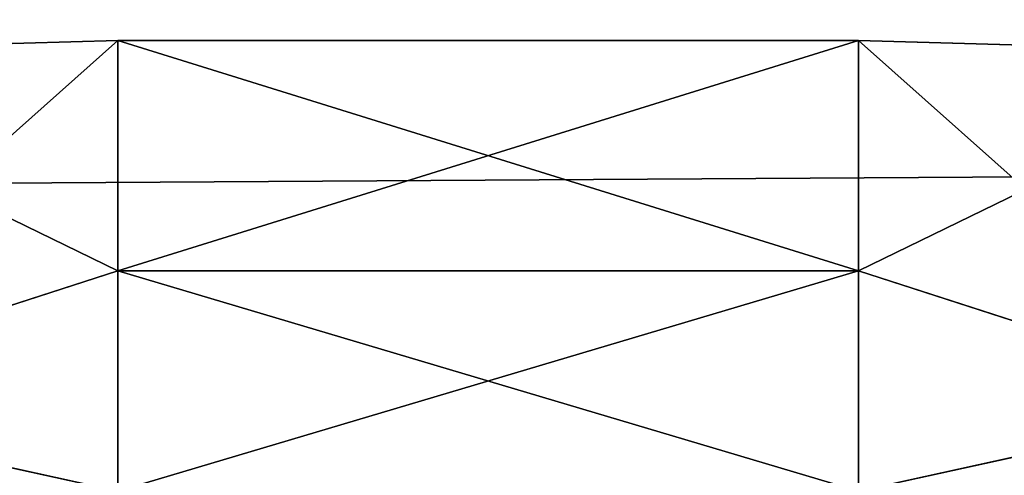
# Model space of a CAD drawing. Header units: millimetres. Extents: x -125 to 125, y -4 to 53.
# Tile 103 of 140: x 74.228 to 75.851, y -0.787 to -0.036. Entities that reach past the tile are written whole.
import ezdxf

# ---------------------------------------------------------------- set-up
doc = ezdxf.new("R2010")
doc.units = ezdxf.units.MM
doc.header["$LTSCALE"] = 65.185185
for name, color, linetype in [('103', 7, 'CONTINUOUS'), ('110', 7, 'CONTINUOUS'), ('111', 7, 'CONTINUOUS'), ('120', 7, 'CONTINUOUS'), ('127', 7, 'CONTINUOUS'), ('128', 7, 'CONTINUOUS'), ('4', 7, 'CONTINUOUS'), ('6', 7, 'CONTINUOUS')]:
    doc.layers.add(name, color=color, linetype=linetype)

msp = doc.modelspace()

# ---------------------------------------------------------------- linework, layer by layer
at = {"layer": '103', "color": 7, "linetype": 'Continuous'}
for points in [[(75.6105, -0.0698, 111.9674), (74.3895, -0.0698, 111.9674), (74.3895, -0.4499, 111.9174), (75.6105, -0.0698, 111.9674)], [(75.6105, -0.4499, 111.9174), (75.6105, -0.0698, 111.9674), (74.3895, -0.4499, 111.9174), (75.6105, -0.4499, 111.9174)], [(74.3895, -0.8135, 111.7957), (75.6105, -0.4499, 111.9174), (74.3895, -0.4499, 111.9174), (74.3895, -0.8135, 111.7957)], [(75.6105, -0.8135, 111.7957), (75.6105, -0.4499, 111.9174), (74.3895, -0.8135, 111.7957), (75.6105, -0.8135, 111.7957)]]:
    msp.add_3dface(points, dxfattribs=at)
at = {"layer": '110', "color": 7, "linetype": 'Continuous'}
for points in [[(75.6105, -0.0698, 111.9674), (75.6105, -0.4499, 111.9174), (76.3477, -0.0906, 111.8256), (75.6105, -0.0698, 111.9674)], [(76.3477, -0.0906, 111.8256), (75.6105, -0.4499, 111.9174), (76.2803, -0.6667, 111.7313), (76.3477, -0.0906, 111.8256)], [(75.6105, -0.4499, 111.9174), (75.6105, -0.8135, 111.7957), (76.2803, -0.6667, 111.7313), (75.6105, -0.4499, 111.9174)], [(76.2803, -0.6667, 111.7313), (75.6105, -0.8135, 111.7957), (76.1246, -1.1827, 111.4973), (76.2803, -0.6667, 111.7313)]]:
    msp.add_3dface(points, dxfattribs=at)
at = {"layer": '111', "color": 7, "linetype": 'Continuous'}
for points in [[(74.3895, -0.0698, 111.9674), (73.653, -0.0906, 111.8259), (73.7204, -0.6663, 111.7316), (74.3895, -0.0698, 111.9674)], [(74.3895, -0.4499, 111.9174), (74.3895, -0.0698, 111.9674), (73.7204, -0.6663, 111.7316), (74.3895, -0.4499, 111.9174)], [(74.3895, -0.8135, 111.7957), (74.3895, -0.4499, 111.9174), (73.7204, -0.6663, 111.7316), (74.3895, -0.8135, 111.7957)], [(74.3895, -0.8135, 111.7957), (73.7204, -0.6663, 111.7316), (73.8759, -1.1821, 111.4979), (74.3895, -0.8135, 111.7957)]]:
    msp.add_3dface(points, dxfattribs=at)
at = {"layer": '120', "color": 7, "linetype": 'Continuous'}
for points in [[(74.3895, -0.4499, -111.9174), (74.3895, -0.0698, -111.9674), (75.6105, -0.4499, -111.9174), (74.3895, -0.4499, -111.9174)], [(75.6105, -0.4499, -111.9174), (74.3895, -0.0698, -111.9674), (75.6105, -0.0698, -111.9674), (75.6105, -0.4499, -111.9174)], [(74.3895, -0.8135, -111.7957), (74.3895, -0.4499, -111.9174), (75.6105, -0.8135, -111.7957), (74.3895, -0.8135, -111.7957)], [(75.6105, -0.8135, -111.7957), (74.3895, -0.4499, -111.9174), (75.6105, -0.4499, -111.9174), (75.6105, -0.8135, -111.7957)]]:
    msp.add_3dface(points, dxfattribs=at)
at = {"layer": '127', "color": 7, "linetype": 'Continuous'}
for points in [[(75.6105, -0.4499, -111.9174), (75.6105, -0.0698, -111.9674), (76.2796, -0.6663, -111.7316), (75.6105, -0.4499, -111.9174)], [(76.2796, -0.6663, -111.7316), (75.6105, -0.0698, -111.9674), (76.347, -0.0906, -111.8259), (76.2796, -0.6663, -111.7316)], [(75.6105, -0.8135, -111.7957), (75.6105, -0.4499, -111.9174), (76.2796, -0.6663, -111.7316), (75.6105, -0.8135, -111.7957)], [(76.1241, -1.1821, -111.4979), (75.6105, -0.8135, -111.7957), (76.2796, -0.6663, -111.7316), (76.1241, -1.1821, -111.4979)]]:
    msp.add_3dface(points, dxfattribs=at)
at = {"layer": '128', "color": 7, "linetype": 'Continuous'}
for points in [[(74.3895, -0.0698, -111.9674), (74.3895, -0.4499, -111.9174), (73.6523, -0.0906, -111.8256), (74.3895, -0.0698, -111.9674)], [(73.6523, -0.0906, -111.8256), (74.3895, -0.4499, -111.9174), (73.7197, -0.6667, -111.7313), (73.6523, -0.0906, -111.8256)], [(74.3895, -0.4499, -111.9174), (74.3895, -0.8135, -111.7957), (73.7197, -0.6667, -111.7313), (74.3895, -0.4499, -111.9174)], [(74.3895, -0.8135, -111.7957), (73.8754, -1.1827, -111.4973), (73.7197, -0.6667, -111.7313), (74.3895, -0.8135, -111.7957)]]:
    msp.add_3dface(points, dxfattribs=at)
at = {"layer": '4', "color": 7, "linetype": 'Continuous'}
for points in [[(123.901, 0, 124.9), (-123.901, 0, 124.9), (123.8345, -1.5218, 124.8336), (123.901, 0, 124.9)], [(123.8345, -1.5218, 124.8336), (-123.901, 0, 124.9), (-123.8345, -1.5218, 124.8336), (123.8345, -1.5218, 124.8336)]]:
    msp.add_3dface(points, dxfattribs=at)
at = {"layer": '6', "color": 7, "linetype": 'Continuous'}
for points in [[(-123.901, 0, -124.9), (123.901, 0, -124.9), (-123.8345, -1.5218, -124.8336), (-123.901, 0, -124.9)], [(-123.8345, -1.5218, -124.8336), (123.901, 0, -124.9), (123.8345, -1.5218, -124.8336), (-123.8345, -1.5218, -124.8336)]]:
    msp.add_3dface(points, dxfattribs=at)

doc.saveas('drawing.dxf')
